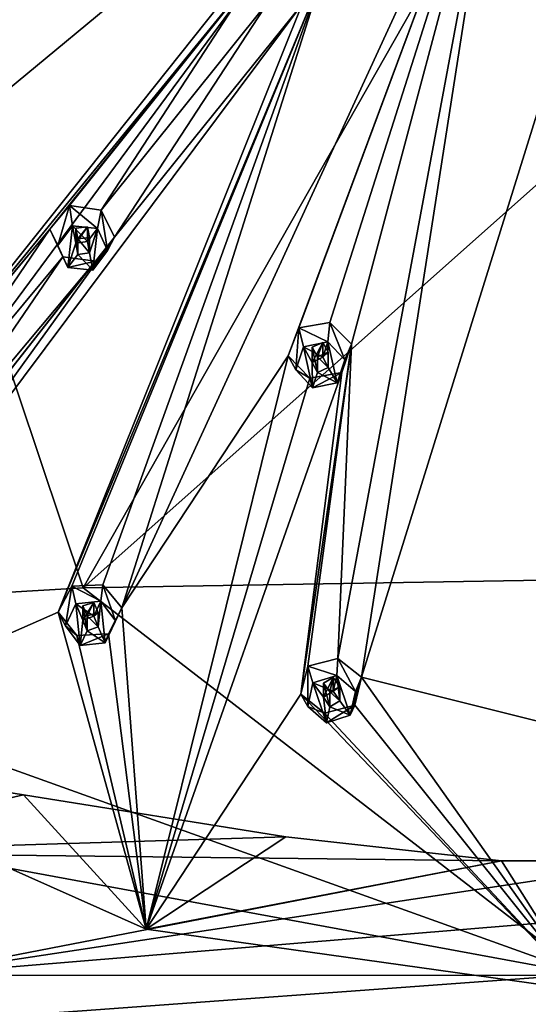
# Model space of a CAD drawing. Header units: millimetres. Extents: x -348 to 175, y 0 to 247.
# Tile 88 of 196: x -317 to -302, y 152 to 182. Entities that reach past the tile are written whole.
import ezdxf

# ---------------------------------------------------------------- set-up
doc = ezdxf.new("R2010")
doc.units = ezdxf.units.MM
doc.header["$LTSCALE"] = 65.185185
for name, color, linetype in [('180', 7, 'CONTINUOUS'), ('181', 7, 'CONTINUOUS'), ('182', 7, 'CONTINUOUS'), ('183', 7, 'CONTINUOUS'), ('184', 7, 'CONTINUOUS'), ('185', 7, 'CONTINUOUS'), ('186', 7, 'CONTINUOUS'), ('187', 7, 'CONTINUOUS'), ('188', 7, 'CONTINUOUS'), ('189', 7, 'CONTINUOUS'), ('36', 7, 'CONTINUOUS'), ('37', 7, 'CONTINUOUS'), ('380', 7, 'CONTINUOUS'), ('381', 7, 'CONTINUOUS'), ('382', 7, 'CONTINUOUS'), ('383', 7, 'CONTINUOUS'), ('384', 7, 'CONTINUOUS'), ('385', 7, 'CONTINUOUS'), ('386', 7, 'CONTINUOUS'), ('387', 7, 'CONTINUOUS'), ('388', 7, 'CONTINUOUS'), ('389', 7, 'CONTINUOUS'), ('422', 7, 'CONTINUOUS'), ('424', 7, 'CONTINUOUS'), ('425', 7, 'CONTINUOUS'), ('426', 7, 'CONTINUOUS'), ('43', 7, 'CONTINUOUS'), ('71', 7, 'CONTINUOUS'), ('90', 7, 'CONTINUOUS'), ('92', 7, 'CONTINUOUS')]:
    doc.layers.add(name, color=color, linetype=linetype)

msp = doc.modelspace()

# ---------------------------------------------------------------- linework, layer by layer
at = {"layer": '180', "linetype": 'CONTINUOUS'}
for points in [[(-307.351, 162.579, 15.144), (-308.246, 162.351, 14.918), (-307.386, 162.076, 16.392), (-307.351, 162.579, 15.144)], [(-308.246, 162.351, 14.918), (-308.459, 161.511, 14.34), (-308.255, 161.144, 16.142), (-308.246, 162.351, 14.918)], [(-308.099, 161.852, 16.332), (-308.246, 162.351, 14.918), (-308.255, 161.144, 16.142), (-308.099, 161.852, 16.332)], [(-307.386, 162.076, 16.392), (-308.246, 162.351, 14.918), (-308.099, 161.852, 16.332), (-307.386, 162.076, 16.392)], [(-308.459, 161.511, 14.34), (-307.749, 160.941, 14.017), (-308.255, 161.144, 16.142), (-308.459, 161.511, 14.34)], [(-308.255, 161.144, 16.142), (-307.749, 160.941, 14.017), (-307.697, 160.659, 16.012), (-308.255, 161.144, 16.142)]]:
    msp.add_3dface(points, dxfattribs=at)
at = {"layer": '181', "linetype": 'CONTINUOUS'}
for points in [[(-307.386, 162.076, 16.392), (-308.099, 161.852, 16.332), (-307.489, 161.604, 16.265), (-307.386, 162.076, 16.392)], [(-307.297, 161.317, 16.188), (-307.386, 162.076, 16.392), (-307.489, 161.604, 16.265), (-307.297, 161.317, 16.188)], [(-306.828, 161.592, 16.262), (-307.386, 162.076, 16.392), (-306.984, 160.883, 16.072), (-306.828, 161.592, 16.262)], [(-306.984, 160.883, 16.072), (-307.386, 162.076, 16.392), (-307.297, 161.317, 16.188), (-306.984, 160.883, 16.072)], [(-308.099, 161.852, 16.332), (-308.255, 161.144, 16.142), (-307.697, 160.659, 16.012), (-308.099, 161.852, 16.332)], [(-308.099, 161.852, 16.332), (-307.697, 160.659, 16.012), (-307.786, 161.418, 16.215), (-308.099, 161.852, 16.332)], [(-307.489, 161.604, 16.265), (-308.099, 161.852, 16.332), (-307.786, 161.418, 16.215), (-307.489, 161.604, 16.265)], [(-307.697, 160.659, 16.012), (-307.593, 161.131, 16.138), (-307.786, 161.418, 16.215), (-307.697, 160.659, 16.012)], [(-307.593, 161.131, 16.138), (-306.984, 160.883, 16.072), (-307.297, 161.317, 16.188), (-307.593, 161.131, 16.138)], [(-307.697, 160.659, 16.012), (-306.984, 160.883, 16.072), (-307.593, 161.131, 16.138), (-307.697, 160.659, 16.012)]]:
    msp.add_3dface(points, dxfattribs=at)
at = {"layer": '182', "linetype": 'CONTINUOUS'}
for points in [[(-307.489, 161.604, 16.265), (-307.786, 161.418, 16.215), (-307.489, 162.008, 14.756), (-307.489, 161.604, 16.265)], [(-307.489, 162.008, 14.756), (-307.786, 161.418, 16.215), (-307.786, 161.845, 14.623), (-307.489, 162.008, 14.756)], [(-307.786, 161.418, 16.215), (-307.593, 161.131, 16.138), (-307.786, 161.845, 14.623), (-307.786, 161.418, 16.215)], [(-307.593, 161.131, 16.138), (-307.593, 161.581, 14.462), (-307.786, 161.845, 14.623), (-307.593, 161.131, 16.138)]]:
    msp.add_3dface(points, dxfattribs=at)
at = {"layer": '183', "linetype": 'CONTINUOUS'}
for points in [[(-307.351, 162.579, 15.144), (-307.386, 162.076, 16.392), (-306.828, 161.592, 16.262), (-307.351, 162.579, 15.144)], [(-306.647, 162.022, 14.83), (-307.351, 162.579, 15.144), (-306.828, 161.592, 16.262), (-306.647, 162.022, 14.83)], [(-306.844, 161.179, 14.251), (-306.647, 162.022, 14.83), (-306.984, 160.883, 16.072), (-306.844, 161.179, 14.251)], [(-306.647, 162.022, 14.83), (-306.828, 161.592, 16.262), (-306.984, 160.883, 16.072), (-306.647, 162.022, 14.83)], [(-307.749, 160.941, 14.017), (-306.844, 161.179, 14.251), (-307.697, 160.659, 16.012), (-307.749, 160.941, 14.017)], [(-307.697, 160.659, 16.012), (-306.844, 161.179, 14.251), (-306.984, 160.883, 16.072), (-307.697, 160.659, 16.012)]]:
    msp.add_3dface(points, dxfattribs=at)
at = {"layer": '184', "linetype": 'CONTINUOUS'}
for points in [[(-307.489, 161.604, 16.265), (-307.489, 162.008, 14.756), (-307.297, 161.745, 14.596), (-307.489, 161.604, 16.265)], [(-307.593, 161.581, 14.462), (-307.297, 161.317, 16.188), (-307.297, 161.745, 14.596), (-307.593, 161.581, 14.462)], [(-307.297, 161.317, 16.188), (-307.489, 161.604, 16.265), (-307.297, 161.745, 14.596), (-307.297, 161.317, 16.188)], [(-307.593, 161.131, 16.138), (-307.297, 161.317, 16.188), (-307.593, 161.581, 14.462), (-307.593, 161.131, 16.138)]]:
    msp.add_3dface(points, dxfattribs=at)
at = {"layer": '185', "linetype": 'CONTINUOUS'}
for points in [[(-315.314, 164.743, 15.559), (-315.722, 163.965, 14.997), (-315.499, 163.555, 16.788), (-315.314, 164.743, 15.559)], [(-315.194, 164.217, 16.965), (-315.314, 164.743, 15.559), (-315.499, 163.555, 16.788), (-315.194, 164.217, 16.965)], [(-314.38, 164.786, 15.735), (-315.314, 164.743, 15.559), (-314.448, 164.293, 16.986), (-314.38, 164.786, 15.735)], [(-314.448, 164.293, 16.986), (-315.314, 164.743, 15.559), (-315.194, 164.217, 16.965), (-314.448, 164.293, 16.986)], [(-315.722, 163.965, 14.997), (-315.16, 163.266, 14.64), (-315.499, 163.555, 16.788), (-315.722, 163.965, 14.997)], [(-315.499, 163.555, 16.788), (-315.16, 163.266, 14.64), (-315.058, 162.969, 16.631), (-315.499, 163.555, 16.788)]]:
    msp.add_3dface(points, dxfattribs=at)
at = {"layer": '186', "linetype": 'CONTINUOUS'}
for points in [[(-314.448, 164.293, 16.986), (-315.194, 164.217, 16.965), (-314.652, 163.852, 16.867), (-314.448, 164.293, 16.986)], [(-314.525, 163.533, 16.782), (-314.448, 164.293, 16.986), (-314.652, 163.852, 16.867), (-314.525, 163.533, 16.782)], [(-314.312, 163.045, 16.651), (-314.448, 164.293, 16.986), (-314.525, 163.533, 16.782), (-314.312, 163.045, 16.651)], [(-314.007, 163.707, 16.828), (-314.448, 164.293, 16.986), (-314.312, 163.045, 16.651), (-314.007, 163.707, 16.828)], [(-315.194, 164.217, 16.965), (-315.499, 163.555, 16.788), (-315.058, 162.969, 16.631), (-315.194, 164.217, 16.965)], [(-315.194, 164.217, 16.965), (-315.058, 162.969, 16.631), (-314.982, 163.729, 16.834), (-315.194, 164.217, 16.965)], [(-314.652, 163.852, 16.867), (-315.194, 164.217, 16.965), (-314.982, 163.729, 16.834), (-314.652, 163.852, 16.867)], [(-315.058, 162.969, 16.631), (-314.855, 163.411, 16.749), (-314.982, 163.729, 16.834), (-315.058, 162.969, 16.631)], [(-315.058, 162.969, 16.631), (-314.312, 163.045, 16.651), (-314.855, 163.411, 16.749), (-315.058, 162.969, 16.631)], [(-314.855, 163.411, 16.749), (-314.312, 163.045, 16.651), (-314.525, 163.533, 16.782), (-314.855, 163.411, 16.749)]]:
    msp.add_3dface(points, dxfattribs=at)
at = {"layer": '187', "linetype": 'CONTINUOUS'}
for points in [[(-314.652, 163.852, 16.867), (-314.982, 163.729, 16.834), (-314.652, 164.256, 15.359), (-314.652, 163.852, 16.867)], [(-314.652, 164.256, 15.359), (-314.982, 163.729, 16.834), (-314.981, 164.157, 15.243), (-314.652, 164.256, 15.359)], [(-314.982, 163.729, 16.834), (-314.855, 163.411, 16.749), (-314.981, 164.157, 15.243), (-314.982, 163.729, 16.834)], [(-314.855, 163.411, 16.749), (-314.855, 163.86, 15.073), (-314.981, 164.157, 15.243), (-314.855, 163.411, 16.749)]]:
    msp.add_3dface(points, dxfattribs=at)
at = {"layer": '188', "linetype": 'CONTINUOUS'}
for points in [[(-314.38, 164.786, 15.735), (-314.448, 164.293, 16.986), (-314.007, 163.707, 16.828), (-314.38, 164.786, 15.735)], [(-313.82, 164.1, 15.387), (-314.38, 164.786, 15.735), (-314.007, 163.707, 16.828), (-313.82, 164.1, 15.387)], [(-314.213, 163.317, 14.824), (-313.82, 164.1, 15.387), (-314.312, 163.045, 16.651), (-314.213, 163.317, 14.824)], [(-313.82, 164.1, 15.387), (-314.007, 163.707, 16.828), (-314.312, 163.045, 16.651), (-313.82, 164.1, 15.387)], [(-315.16, 163.266, 14.64), (-314.213, 163.317, 14.824), (-315.058, 162.969, 16.631), (-315.16, 163.266, 14.64)], [(-315.058, 162.969, 16.631), (-314.213, 163.317, 14.824), (-314.312, 163.045, 16.651), (-315.058, 162.969, 16.631)]]:
    msp.add_3dface(points, dxfattribs=at)
at = {"layer": '189', "linetype": 'CONTINUOUS'}
for points in [[(-314.652, 163.852, 16.867), (-314.652, 164.256, 15.359), (-314.525, 163.96, 15.19), (-314.652, 163.852, 16.867)], [(-314.855, 163.86, 15.073), (-314.525, 163.533, 16.782), (-314.525, 163.96, 15.19), (-314.855, 163.86, 15.073)], [(-314.525, 163.533, 16.782), (-314.652, 163.852, 16.867), (-314.525, 163.96, 15.19), (-314.525, 163.533, 16.782)], [(-314.855, 163.411, 16.749), (-314.525, 163.533, 16.782), (-314.855, 163.86, 15.073), (-314.855, 163.411, 16.749)]]:
    msp.add_3dface(points, dxfattribs=at)
at = {"layer": '36', "linetype": 'CONTINUOUS'}
for points in [[(-323.367, 189.766, -1.541), (-300, 191.06, -3.751), (-314.973, 164.701, -6.019), (-323.367, 189.766, -1.541)], [(-300, 191.06, -3.751), (-300, 178.017, -5.8), (-314.973, 164.701, -6.019), (-300, 191.06, -3.751)], [(-329.766, 163.816, -1.617), (-323.367, 189.766, -1.541), (-314.973, 164.701, -6.019), (-329.766, 163.816, -1.617)], [(-300, 178.017, -5.8), (-300, 164.943, -7.633), (-314.973, 164.701, -6.019), (-300, 178.017, -5.8)]]:
    msp.add_3dface(points, dxfattribs=at)
at = {"layer": '37', "linetype": 'CONTINUOUS'}
for points in [[(-300, 164.943, -7.633), (-300, 153.125, -9.102), (-314.973, 164.701, -6.019), (-300, 164.943, -7.633)], [(-300, 153.125, -9.102), (-329.766, 163.816, -1.617), (-314.973, 164.701, -6.019), (-300, 153.125, -9.102)], [(-329.766, 163.816, -1.617), (-300, 153.125, -9.102), (-322.549, 157.293, -3.374), (-329.766, 163.816, -1.617)], [(-322.549, 157.293, -3.374), (-300, 153.125, -9.102), (-318.01, 151.81, -4.852), (-322.549, 157.293, -3.374)], [(-300, 153.125, -9.102), (-300, 141.287, -10.394), (-318.01, 151.81, -4.852), (-300, 153.125, -9.102)]]:
    msp.add_3dface(points, dxfattribs=at)
at = {"layer": '380', "linetype": 'CONTINUOUS'}
for points in [[(-307.589, 172.638, 20.983), (-308.524, 172.484, 20.827), (-307.648, 172.063, 22.423), (-307.589, 172.638, 20.983)], [(-308.524, 172.484, 20.827), (-308.839, 171.644, 20.361), (-308.614, 171.223, 22.198), (-308.524, 172.484, 20.827)], [(-308.382, 171.912, 22.383), (-308.524, 172.484, 20.827), (-308.614, 171.223, 22.198), (-308.382, 171.912, 22.383)], [(-307.648, 172.063, 22.423), (-308.524, 172.484, 20.827), (-308.382, 171.912, 22.383), (-307.648, 172.063, 22.423)], [(-308.839, 171.644, 20.361), (-308.189, 170.973, 20.061), (-308.614, 171.223, 22.198), (-308.839, 171.644, 20.361)], [(-308.614, 171.223, 22.198), (-308.189, 170.973, 20.061), (-308.112, 170.685, 22.054), (-308.614, 171.223, 22.198)]]:
    msp.add_3dface(points, dxfattribs=at)
at = {"layer": '381', "linetype": 'CONTINUOUS'}
for points in [[(-308.382, 171.912, 22.383), (-308.614, 171.223, 22.198), (-308.112, 170.685, 22.054), (-308.382, 171.912, 22.383)], [(-307.648, 172.063, 22.423), (-308.382, 171.912, 22.383), (-307.803, 171.604, 22.3), (-307.648, 172.063, 22.423)], [(-308.382, 171.912, 22.383), (-308.112, 170.685, 22.054), (-308.118, 171.448, 22.259), (-308.382, 171.912, 22.383)], [(-307.803, 171.604, 22.3), (-308.382, 171.912, 22.383), (-308.118, 171.448, 22.259), (-307.803, 171.604, 22.3)], [(-307.642, 171.299, 22.219), (-307.648, 172.063, 22.423), (-307.803, 171.604, 22.3), (-307.642, 171.299, 22.219)], [(-307.146, 171.525, 22.279), (-307.648, 172.063, 22.423), (-307.378, 170.836, 22.095), (-307.146, 171.525, 22.279)], [(-307.378, 170.836, 22.095), (-307.648, 172.063, 22.423), (-307.642, 171.299, 22.219), (-307.378, 170.836, 22.095)], [(-308.112, 170.685, 22.054), (-307.957, 171.144, 22.177), (-308.118, 171.448, 22.259), (-308.112, 170.685, 22.054)], [(-308.112, 170.685, 22.054), (-307.378, 170.836, 22.095), (-307.957, 171.144, 22.177), (-308.112, 170.685, 22.054)], [(-307.957, 171.144, 22.177), (-307.378, 170.836, 22.095), (-307.642, 171.299, 22.219), (-307.957, 171.144, 22.177)]]:
    msp.add_3dface(points, dxfattribs=at)
at = {"layer": '382', "linetype": 'CONTINUOUS'}
for points in [[(-307.803, 171.604, 22.3), (-308.118, 171.448, 22.259), (-307.803, 172.043, 20.658), (-307.803, 171.604, 22.3)], [(-307.803, 172.043, 20.658), (-308.118, 171.448, 22.259), (-308.117, 171.905, 20.56), (-307.803, 172.043, 20.658)], [(-308.118, 171.448, 22.259), (-307.957, 171.144, 22.177), (-308.117, 171.905, 20.56), (-308.118, 171.448, 22.259)], [(-307.957, 171.144, 22.177), (-307.957, 171.615, 20.421), (-308.117, 171.905, 20.56), (-307.957, 171.144, 22.177)]]:
    msp.add_3dface(points, dxfattribs=at)
at = {"layer": '383', "linetype": 'CONTINUOUS'}
for points in [[(-307.589, 172.638, 20.983), (-307.648, 172.063, 22.423), (-307.146, 171.525, 22.279), (-307.589, 172.638, 20.983)], [(-306.943, 171.989, 20.694), (-307.589, 172.638, 20.983), (-307.146, 171.525, 22.279), (-306.943, 171.989, 20.694)], [(-307.236, 171.141, 20.226), (-306.943, 171.989, 20.694), (-307.378, 170.836, 22.095), (-307.236, 171.141, 20.226)], [(-306.943, 171.989, 20.694), (-307.146, 171.525, 22.279), (-307.378, 170.836, 22.095), (-306.943, 171.989, 20.694)], [(-308.189, 170.973, 20.061), (-307.236, 171.141, 20.226), (-308.112, 170.685, 22.054), (-308.189, 170.973, 20.061)], [(-308.112, 170.685, 22.054), (-307.236, 171.141, 20.226), (-307.378, 170.836, 22.095), (-308.112, 170.685, 22.054)]]:
    msp.add_3dface(points, dxfattribs=at)
at = {"layer": '384', "linetype": 'CONTINUOUS'}
for points in [[(-307.803, 171.604, 22.3), (-307.803, 172.043, 20.658), (-307.642, 171.755, 20.52), (-307.803, 171.604, 22.3)], [(-307.957, 171.615, 20.421), (-307.642, 171.299, 22.219), (-307.642, 171.755, 20.52), (-307.957, 171.615, 20.421)], [(-307.957, 171.144, 22.177), (-307.642, 171.299, 22.219), (-307.957, 171.615, 20.421), (-307.957, 171.144, 22.177)], [(-307.642, 171.299, 22.219), (-307.803, 171.604, 22.3), (-307.642, 171.755, 20.52), (-307.642, 171.299, 22.219)]]:
    msp.add_3dface(points, dxfattribs=at)
at = {"layer": '385', "linetype": 'CONTINUOUS'}
for points in [[(-315.382, 176.142, 21.807), (-315.971, 175.439, 21.378), (-315.734, 174.948, 23.196), (-315.382, 176.142, 21.807)], [(-315.294, 175.534, 23.354), (-315.382, 176.142, 21.807), (-315.734, 174.948, 23.196), (-315.294, 175.534, 23.354)], [(-314.435, 176.008, 21.886), (-315.382, 176.142, 21.807), (-314.548, 175.459, 23.333), (-314.435, 176.008, 21.886)], [(-314.548, 175.459, 23.333), (-315.382, 176.142, 21.807), (-315.294, 175.534, 23.354), (-314.548, 175.459, 23.333)], [(-315.971, 175.439, 21.378), (-315.576, 174.609, 21.035), (-315.734, 174.948, 23.196), (-315.971, 175.439, 21.378)], [(-315.734, 174.948, 23.196), (-315.576, 174.609, 21.035), (-315.429, 174.286, 23.019), (-315.734, 174.948, 23.196)]]:
    msp.add_3dface(points, dxfattribs=at)
at = {"layer": '386', "linetype": 'CONTINUOUS'}
for points in [[(-315.294, 175.534, 23.354), (-315.734, 174.948, 23.196), (-315.429, 174.286, 23.019), (-315.294, 175.534, 23.354)], [(-315.294, 175.534, 23.354), (-315.429, 174.286, 23.019), (-315.191, 175.014, 23.214), (-315.294, 175.534, 23.354)], [(-314.548, 175.459, 23.333), (-315.294, 175.534, 23.354), (-314.842, 175.068, 23.229), (-314.548, 175.459, 23.333)], [(-314.842, 175.068, 23.229), (-315.294, 175.534, 23.354), (-315.191, 175.014, 23.214), (-314.842, 175.068, 23.229)], [(-314.786, 174.731, 23.138), (-314.548, 175.459, 23.333), (-314.842, 175.068, 23.229), (-314.786, 174.731, 23.138)], [(-314.683, 174.211, 22.999), (-314.548, 175.459, 23.333), (-314.786, 174.731, 23.138), (-314.683, 174.211, 22.999)], [(-314.243, 174.797, 23.156), (-314.548, 175.459, 23.333), (-314.683, 174.211, 22.999), (-314.243, 174.797, 23.156)], [(-315.429, 174.286, 23.019), (-315.135, 174.677, 23.124), (-315.191, 175.014, 23.214), (-315.429, 174.286, 23.019)], [(-315.429, 174.286, 23.019), (-314.683, 174.211, 22.999), (-315.135, 174.677, 23.124), (-315.429, 174.286, 23.019)], [(-315.135, 174.677, 23.124), (-314.683, 174.211, 22.999), (-314.786, 174.731, 23.138), (-315.135, 174.677, 23.124)]]:
    msp.add_3dface(points, dxfattribs=at)
at = {"layer": '387', "linetype": 'CONTINUOUS'}
for points in [[(-314.842, 175.068, 23.229), (-315.191, 175.014, 23.214), (-314.842, 175.508, 21.587), (-314.842, 175.068, 23.229)], [(-314.842, 175.508, 21.587), (-315.191, 175.014, 23.214), (-315.19, 175.47, 21.516), (-314.842, 175.508, 21.587)], [(-315.191, 175.014, 23.214), (-315.135, 174.677, 23.124), (-315.19, 175.47, 21.516), (-315.191, 175.014, 23.214)], [(-315.135, 174.677, 23.124), (-315.135, 175.148, 21.368), (-315.19, 175.47, 21.516), (-315.135, 174.677, 23.124)]]:
    msp.add_3dface(points, dxfattribs=at)
at = {"layer": '388', "linetype": 'CONTINUOUS'}
for points in [[(-314.435, 176.008, 21.886), (-314.548, 175.459, 23.333), (-314.243, 174.797, 23.156), (-314.435, 176.008, 21.886)], [(-314.038, 175.198, 21.554), (-314.435, 176.008, 21.886), (-314.243, 174.797, 23.156), (-314.038, 175.198, 21.554)], [(-314.607, 174.482, 21.121), (-314.038, 175.198, 21.554), (-314.683, 174.211, 22.999), (-314.607, 174.482, 21.121)], [(-314.038, 175.198, 21.554), (-314.243, 174.797, 23.156), (-314.683, 174.211, 22.999), (-314.038, 175.198, 21.554)], [(-315.576, 174.609, 21.035), (-314.607, 174.482, 21.121), (-315.429, 174.286, 23.019), (-315.576, 174.609, 21.035)], [(-315.429, 174.286, 23.019), (-314.607, 174.482, 21.121), (-314.683, 174.211, 22.999), (-315.429, 174.286, 23.019)]]:
    msp.add_3dface(points, dxfattribs=at)
at = {"layer": '389', "linetype": 'CONTINUOUS'}
for points in [[(-314.842, 175.068, 23.229), (-314.842, 175.508, 21.587), (-314.786, 175.187, 21.44), (-314.842, 175.068, 23.229)], [(-315.135, 175.148, 21.368), (-314.786, 174.731, 23.138), (-314.786, 175.187, 21.44), (-315.135, 175.148, 21.368)], [(-315.135, 174.677, 23.124), (-314.786, 174.731, 23.138), (-315.135, 175.148, 21.368), (-315.135, 174.677, 23.124)], [(-314.786, 174.731, 23.138), (-314.842, 175.068, 23.229), (-314.786, 175.187, 21.44), (-314.786, 174.731, 23.138)]]:
    msp.add_3dface(points, dxfattribs=at)
at = {"layer": '422', "linetype": 'CONTINUOUS'}
for points in [[(-315.135, 175.148, 21.368), (-314.842, 175.508, 21.587), (-315.19, 175.47, 21.516), (-315.135, 175.148, 21.368)], [(-314.842, 175.508, 21.587), (-315.135, 175.148, 21.368), (-314.786, 175.187, 21.44), (-314.842, 175.508, 21.587)]]:
    msp.add_3dface(points, dxfattribs=at)
at = {"layer": '424', "linetype": 'CONTINUOUS'}
for points in [[(-314.855, 163.86, 15.073), (-314.652, 164.256, 15.359), (-314.981, 164.157, 15.243), (-314.855, 163.86, 15.073)], [(-314.652, 164.256, 15.359), (-314.855, 163.86, 15.073), (-314.525, 163.96, 15.19), (-314.652, 164.256, 15.359)]]:
    msp.add_3dface(points, dxfattribs=at)
at = {"layer": '425', "linetype": 'CONTINUOUS'}
for points in [[(-307.957, 171.615, 20.421), (-307.803, 172.043, 20.658), (-308.117, 171.905, 20.56), (-307.957, 171.615, 20.421)], [(-307.803, 172.043, 20.658), (-307.957, 171.615, 20.421), (-307.642, 171.755, 20.52), (-307.803, 172.043, 20.658)]]:
    msp.add_3dface(points, dxfattribs=at)
at = {"layer": '426', "linetype": 'CONTINUOUS'}
for points in [[(-307.593, 161.581, 14.462), (-307.489, 162.008, 14.756), (-307.786, 161.845, 14.623), (-307.593, 161.581, 14.462)], [(-307.489, 162.008, 14.756), (-307.593, 161.581, 14.462), (-307.297, 161.745, 14.596), (-307.489, 162.008, 14.756)]]:
    msp.add_3dface(points, dxfattribs=at)
at = {"layer": '43', "linetype": 'CONTINUOUS'}
for points in [[(-316.752, 158.5, 9.695), (-325.1, 159.838, 10.053), (-324.2, 156.775, 9.023), (-316.752, 158.5, 9.695)], [(-308.911, 157.243, 9.358), (-316.752, 158.5, 9.695), (-324.2, 156.775, 9.023), (-308.911, 157.243, 9.358)], [(-302.461, 156.523, 9.165), (-308.911, 157.243, 9.358), (-324.2, 156.775, 9.023), (-302.461, 156.523, 9.165)], [(-320.113, 153.096, 7.707), (-302.461, 156.523, 9.165), (-324.2, 156.775, 9.023), (-320.113, 153.096, 7.707)], [(-275.807, 156.769, 9.021), (-297.531, 156.523, 9.165), (-320.113, 153.096, 7.707), (-275.807, 156.769, 9.021)], [(-279.896, 153.088, 7.704), (-275.807, 156.769, 9.021), (-320.113, 153.096, 7.707), (-279.896, 153.088, 7.704)], [(-297.531, 156.523, 9.165), (-302.461, 156.523, 9.165), (-320.113, 153.096, 7.707), (-297.531, 156.523, 9.165)], [(-315.958, 148.265, 6.3), (-279.896, 153.088, 7.704), (-320.113, 153.096, 7.707), (-315.958, 148.265, 6.3)], [(-284.046, 148.26, 6.299), (-279.896, 153.088, 7.704), (-315.958, 148.265, 6.3), (-284.046, 148.26, 6.299)]]:
    msp.add_3dface(points, dxfattribs=at)
at = {"layer": '71', "linetype": 'CONTINUOUS'}
msp.add_3dface([(-315.958, 148.265, 6.3), (-320.113, 153.096, 7.707), (-316.988, 148.629, 6.023), (-315.958, 148.265, 6.3)], dxfattribs=at)
at = {"layer": '90', "linetype": 'CONTINUOUS'}
for points in [[(-306.005, 192.131, 28.862), (-341.327, 177.561, 14.802), (-331.425, 179.412, 19.49), (-306.005, 192.131, 28.862)], [(-341.327, 177.561, 14.802), (-306.005, 192.131, 28.862), (-313.552, 189.637, 27.399), (-341.327, 177.561, 14.802)], [(-330.619, 178.909, 19.52), (-306.005, 192.131, 28.862), (-331.425, 179.412, 19.49), (-330.619, 178.909, 19.52)], [(-306.005, 192.131, 28.862), (-330.619, 178.909, 19.52), (-330.608, 178.044, 19.123), (-306.005, 192.131, 28.862)], [(-306.005, 192.131, 28.862), (-330.608, 178.044, 19.123), (-320.735, 181.667, 23.288), (-306.005, 192.131, 28.862)], [(-319.867, 181.255, 23.292), (-306.005, 192.131, 28.862), (-320.735, 181.667, 23.288), (-319.867, 181.255, 23.292)], [(-306.005, 192.131, 28.862), (-319.867, 181.255, 23.292), (-319.758, 180.369, 22.94), (-306.005, 192.131, 28.862)], [(-304.596, 190.095, 28.316), (-306.005, 192.131, 28.862), (-319.758, 180.369, 22.94), (-304.596, 190.095, 28.316)], [(-304.596, 190.095, 28.316), (-326.344, 160.649, 10.271), (-322.298, 167.825, 16.032), (-304.596, 190.095, 28.316)], [(-326.344, 160.649, 10.271), (-304.596, 190.095, 28.316), (-326.069, 172.29, 17.582), (-326.344, 160.649, 10.271)], [(-326.069, 172.29, 17.582), (-304.596, 190.095, 28.316), (-319.758, 180.369, 22.94), (-326.069, 172.29, 17.582)], [(-304.596, 190.095, 28.316), (-322.298, 167.825, 16.032), (-309.205, 183.858, 25.85), (-304.596, 190.095, 28.316)], [(-314.477, 189.36, 27.185), (-341.327, 177.561, 14.802), (-313.552, 189.637, 27.399), (-314.477, 189.36, 27.185)], [(-341.327, 177.561, 14.802), (-314.477, 189.36, 27.185), (-323.545, 186.994, 24.715), (-341.327, 177.561, 14.802)], [(-313.82, 164.1, 15.387), (-302.487, 188.734, 27.951), (-307.862, 182.916, 25.598), (-313.82, 164.1, 15.387)], [(-302.487, 188.734, 27.951), (-313.82, 164.1, 15.387), (-308.839, 171.644, 20.361), (-302.487, 188.734, 27.951)], [(-308.524, 172.484, 20.827), (-302.487, 188.734, 27.951), (-308.839, 171.644, 20.361), (-308.524, 172.484, 20.827)], [(-307.589, 172.638, 20.983), (-302.487, 188.734, 27.951), (-308.524, 172.484, 20.827), (-307.589, 172.638, 20.983)], [(-302.487, 188.734, 27.951), (-307.589, 172.638, 20.983), (-306.943, 171.989, 20.694), (-302.487, 188.734, 27.951)], [(-302.487, 188.734, 27.951), (-307.351, 162.579, 15.144), (-306.647, 162.022, 14.83), (-302.487, 188.734, 27.951)], [(-307.351, 162.579, 15.144), (-302.487, 188.734, 27.951), (-306.943, 171.989, 20.694), (-307.351, 162.579, 15.144)], [(-300.83, 180.709, 25.006), (-302.487, 188.734, 27.951), (-306.647, 162.022, 14.83), (-300.83, 180.709, 25.006)], [(-300, 184.676, 26.567), (-302.487, 188.734, 27.951), (-300, 181.142, 25.188), (-300, 184.676, 26.567)], [(-300, 181.142, 25.188), (-302.487, 188.734, 27.951), (-300.83, 180.709, 25.006), (-300, 181.142, 25.188)], [(-309.205, 183.858, 25.85), (-322.298, 167.825, 16.032), (-309.798, 183.139, 25.519), (-309.205, 183.858, 25.85)], [(-309.798, 183.139, 25.519), (-322.298, 167.825, 16.032), (-315.971, 175.439, 21.378), (-309.798, 183.139, 25.519)], [(-315.382, 176.142, 21.807), (-309.798, 183.139, 25.519), (-315.971, 175.439, 21.378), (-315.382, 176.142, 21.807)], [(-314.435, 176.008, 21.886), (-309.798, 183.139, 25.519), (-315.382, 176.142, 21.807), (-314.435, 176.008, 21.886)], [(-309.405, 182.282, 25.218), (-309.798, 183.139, 25.519), (-314.435, 176.008, 21.886), (-309.405, 182.282, 25.218)], [(-315.722, 163.965, 14.997), (-315.314, 164.743, 15.559), (-307.862, 182.916, 25.598), (-315.722, 163.965, 14.997)], [(-308.422, 182.173, 25.26), (-315.722, 163.965, 14.997), (-307.862, 182.916, 25.598), (-308.422, 182.173, 25.26)], [(-315.314, 164.743, 15.559), (-314.38, 164.786, 15.735), (-307.862, 182.916, 25.598), (-315.314, 164.743, 15.559)], [(-314.38, 164.786, 15.735), (-313.82, 164.1, 15.387), (-307.862, 182.916, 25.598), (-314.38, 164.786, 15.735)], [(-309.405, 182.282, 25.218), (-314.435, 176.008, 21.886), (-314.038, 175.198, 21.554), (-309.405, 182.282, 25.218)], [(-308.422, 182.173, 25.26), (-309.405, 182.282, 25.218), (-314.038, 175.198, 21.554), (-308.422, 182.173, 25.26)], [(-325.1, 159.838, 10.053), (-315.722, 163.965, 14.997), (-308.422, 182.173, 25.26), (-325.1, 159.838, 10.053)], [(-325.1, 159.838, 10.053), (-308.422, 182.173, 25.26), (-314.038, 175.198, 21.554), (-325.1, 159.838, 10.053)], [(-300.826, 160.568, 14.087), (-300.83, 180.709, 25.006), (-306.647, 162.022, 14.83), (-300.826, 160.568, 14.087)], [(-325.749, 160.261, 10.17), (-325.1, 159.838, 10.053), (-314.038, 175.198, 21.554), (-325.749, 160.261, 10.17)], [(-314.607, 174.482, 21.121), (-325.749, 160.261, 10.17), (-314.038, 175.198, 21.554), (-314.607, 174.482, 21.121)], [(-322.298, 167.825, 16.032), (-321.713, 168.502, 16.566), (-315.971, 175.439, 21.378), (-322.298, 167.825, 16.032)], [(-321.713, 168.502, 16.566), (-320.781, 168.355, 16.692), (-315.971, 175.439, 21.378), (-321.713, 168.502, 16.566)], [(-315.971, 175.439, 21.378), (-320.781, 168.355, 16.692), (-315.576, 174.609, 21.035), (-315.971, 175.439, 21.378)], [(-320.781, 168.355, 16.692), (-320.39, 167.573, 16.318), (-315.576, 174.609, 21.035), (-320.781, 168.355, 16.692)], [(-315.576, 174.609, 21.035), (-320.39, 167.573, 16.318), (-314.607, 174.482, 21.121), (-315.576, 174.609, 21.035)], [(-320.39, 167.573, 16.318), (-325.749, 160.261, 10.17), (-314.607, 174.482, 21.121), (-320.39, 167.573, 16.318)], [(-308.459, 161.511, 14.34), (-308.246, 162.351, 14.918), (-306.943, 171.989, 20.694), (-308.459, 161.511, 14.34)], [(-307.236, 171.141, 20.226), (-308.459, 161.511, 14.34), (-306.943, 171.989, 20.694), (-307.236, 171.141, 20.226)], [(-308.246, 162.351, 14.918), (-307.351, 162.579, 15.144), (-306.943, 171.989, 20.694), (-308.246, 162.351, 14.918)], [(-313.82, 164.1, 15.387), (-313.091, 154.478, 8.617), (-308.839, 171.644, 20.361), (-313.82, 164.1, 15.387)], [(-308.839, 171.644, 20.361), (-313.091, 154.478, 8.617), (-308.189, 170.973, 20.061), (-308.839, 171.644, 20.361)], [(-313.091, 154.478, 8.617), (-308.459, 161.511, 14.34), (-307.236, 171.141, 20.226), (-313.091, 154.478, 8.617)], [(-308.189, 170.973, 20.061), (-313.091, 154.478, 8.617), (-307.236, 171.141, 20.226), (-308.189, 170.973, 20.061)], [(-325.1, 159.838, 10.053), (-313.091, 154.478, 8.617), (-315.722, 163.965, 14.997), (-325.1, 159.838, 10.053)], [(-315.722, 163.965, 14.997), (-313.091, 154.478, 8.617), (-315.16, 163.266, 14.64), (-315.722, 163.965, 14.997)], [(-314.213, 163.317, 14.824), (-313.091, 154.478, 8.617), (-313.82, 164.1, 15.387), (-314.213, 163.317, 14.824)], [(-315.16, 163.266, 14.64), (-313.091, 154.478, 8.617), (-314.213, 163.317, 14.824), (-315.16, 163.266, 14.64)], [(-306.844, 161.179, 14.251), (-300, 152.64, 8.125), (-306.647, 162.022, 14.83), (-306.844, 161.179, 14.251)], [(-300, 152.64, 8.125), (-300.826, 160.568, 14.087), (-306.647, 162.022, 14.83), (-300, 152.64, 8.125)], [(-313.091, 154.478, 8.617), (-300, 152.64, 8.125), (-308.459, 161.511, 14.34), (-313.091, 154.478, 8.617)], [(-308.459, 161.511, 14.34), (-300, 152.64, 8.125), (-307.749, 160.941, 14.017), (-308.459, 161.511, 14.34)], [(-307.749, 160.941, 14.017), (-300, 152.64, 8.125), (-306.844, 161.179, 14.251), (-307.749, 160.941, 14.017)]]:
    msp.add_3dface(points, dxfattribs=at)
at = {"layer": '92', "linetype": 'CONTINUOUS'}
for points in [[(-325.1, 159.838, 10.053), (-316.752, 158.5, 9.695), (-313.091, 154.478, 8.617), (-325.1, 159.838, 10.053)], [(-316.752, 158.5, 9.695), (-308.911, 157.243, 9.358), (-313.091, 154.478, 8.617), (-316.752, 158.5, 9.695)], [(-308.911, 157.243, 9.358), (-302.461, 156.523, 9.165), (-313.091, 154.478, 8.617), (-308.911, 157.243, 9.358)], [(-302.461, 156.523, 9.165), (-300, 152.64, 8.125), (-313.091, 154.478, 8.617), (-302.461, 156.523, 9.165)], [(-302.461, 156.523, 9.165), (-297.531, 156.523, 9.165), (-300, 152.64, 8.125), (-302.461, 156.523, 9.165)]]:
    msp.add_3dface(points, dxfattribs=at)

doc.saveas('drawing.dxf')
